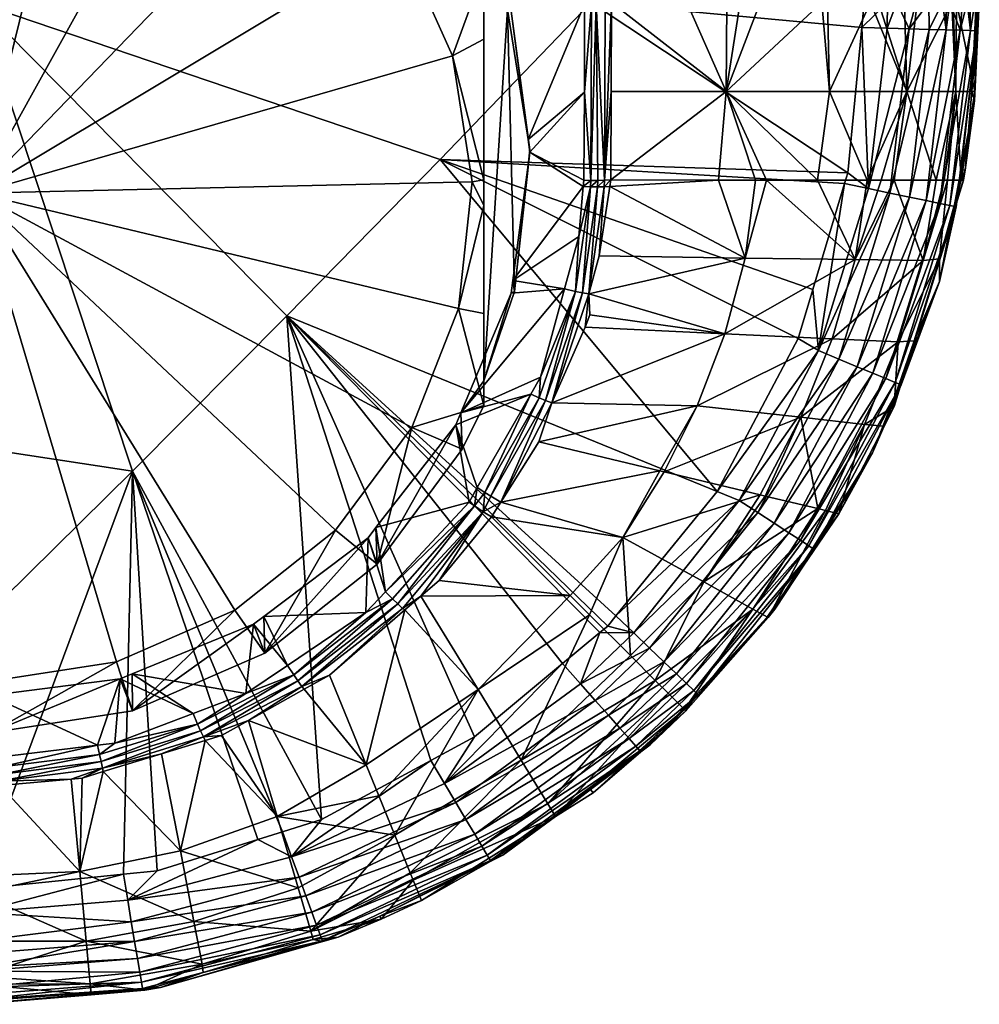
# Model space of a CAD drawing. Extents: x -0.141 to 0.141, y -0.203 to 0.024.
# Tile 242 of 256: x 0.001 to 0.022, y -0.203 to -0.181. Entities that reach past the tile are written whole.
import ezdxf

# ---------------------------------------------------------------- set-up
doc = ezdxf.new("R2010")
doc.units = 0
doc.layers.add('mesh', color=7, linetype='CONTINUOUS')

msp = doc.modelspace()

# ---------------------------------------------------------------- meshes
at = {"layer": 'mesh'}
mesh = msp.add_polyface(dxfattribs=at)
corners = [(0.01318, -0.180984, -0.005086), (0.011963, -0.183925, -0.004594), (0.013182, -0.182897, -0.004766), (0.013087, -0.15785, -0.008957), (0.011484, -0.180881, -0.005103), (0.012, -0.1842, -0.004548), (0.013168, -0.18481, -0.004446), (0.013156, -0.184945, -0.004423), (0.013467, -0.184953, -0.004373), (0.013472, -0.184813, -0.004392), (0.013314, -0.184951, -0.00441), (0.013612, -0.18495, -0.004313), (0.013731, -0.184942, -0.004232), (0.013753, -0.184802, -0.004255), (0.016257, -0.182882, -0.00241), (0.016094, -0.184805, -0.002042), (0.016891, -0.184805, -0.001288), (0.017132, -0.184806, -0.001061), (0.01376, -0.182881, -0.004576), (0.013768, -0.18095, -0.004898), (0.015403, -0.18095, -0.003433), (0.016273, -0.18095, -0.002653), (0.016562, -0.18095, -0.002394), (0.016995, -0.18095, -0.001788), (0.018335, -0.18095, 0.000088), (0.018894, -0.184648, 0.018377), (0.010052, -0.184362, 0.019509), (0.013324, -0.18095, 0.018877), (0.018824, -0.184879, 0.018377), (0.015484, -0.169322, -0.005128), (0.01709, -0.169322, -0.003193), (0.013332, -0.18098, -0.005067), (0.01332, -0.184814, -0.00443), (0.013436, -0.180978, -0.005053), (0.013615, -0.184809, -0.00433), (0.013633, -0.180964, -0.004979), (0.013279, -0.157708, -0.008962), (0.013777, -0.169306, -0.006797), (0.013479, -0.169336, -0.006971)]
mesh.append_faces([[corners[k] for k in face] for face in [(0, 1, 2, 2), (3, 4, 0, 0), (5, 6, 2, 2), (5, 7, 6, 6), (8, 9, 10, 10), (11, 12, 13, 13), (14, 15, 16, 16), (16, 17, 14, 14), (14, 13, 15, 15), (14, 18, 13, 13), (19, 18, 14, 14), (14, 20, 19, 19), (14, 21, 20, 20), (22, 21, 14, 14), (14, 23, 22, 22), (14, 24, 23, 23), (15, 13, 12, 12), (25, 26, 27, 27), (28, 26, 25, 25), (21, 29, 20, 20), (22, 30, 21, 21), (22, 23, 30, 30), (31, 0, 2, 2), (32, 2, 6, 6), (32, 31, 2, 2), (33, 31, 32, 32), (34, 13, 18, 18), (34, 19, 35, 35), (18, 19, 34, 34), (33, 34, 35, 35), (33, 9, 34, 34), (32, 9, 33, 33), (7, 32, 6, 6), (7, 10, 32, 32), (13, 34, 11, 11), (9, 32, 10, 10), (34, 9, 8, 8), (8, 11, 34, 34), (36, 0, 31, 31), (19, 37, 35, 35), (38, 33, 35, 35), (20, 37, 19, 19)]])
mesh = msp.add_polyface(dxfattribs=at)
corners = [(0.011515, -0.181099, -0.006486), (0.011661, -0.187224, -0.005461), (0.011997, -0.184152, -0.005975), (0.011, -0.179701, -0.00672), (0.011, -0.189161, -0.005137), (0.011, -0.181747, -0.009873), (0.011, -0.184797, -0.00971), (0.011, -0.180242, -0.009954), (0, -0.185091, -0.009874), (0.002537, -0.174788, -0.011598), (0, -0.174489, -0.011648), (0.010315, -0.182106, -0.010373), (0.00918, -0.179575, -0.010797), (0.010747, -0.184841, -0.009916), (0.005154, -0.175787, -0.011431), (0.00742, -0.177419, -0.011158), (0.011, -0.18536, -0.00968), (0.005753, -0.174586, -0.0109), (0.008283, -0.176408, -0.010595), (0.010248, -0.178814, -0.010193), (0.010392, -0.178282, -0.005538), (0.010221, -0.178062, -0.005575), (0.011484, -0.180881, -0.005103), (0.011591, -0.181137, -0.005061), (0.011963, -0.183925, -0.004594), (0.012, -0.1842, -0.004548), (0.008485, -0.175831, -0.005948), (0.008262, -0.175662, -0.005977), (0.006, -0.17395, -0.006263), (0.013182, -0.182897, -0.004766), (0.01318, -0.180984, -0.005086), (0.013087, -0.15785, -0.008957), (0.010052, -0.184362, 0.019509), (0, -0.18095, 0.02), (0.013324, -0.18095, 0.018877)]
mesh.append_faces([[corners[k] for k in face] for face in [(0, 1, 2, 2), (3, 4, 0, 0), (3, 5, 6, 6), (7, 5, 3, 3), (8, 9, 10, 10), (8, 11, 12, 12), (8, 13, 11, 11), (8, 14, 9, 9), (8, 15, 14, 14), (12, 15, 8, 8), (13, 6, 11, 11), (13, 16, 6, 6), (14, 17, 9, 9), (14, 18, 17, 17), (15, 18, 14, 14), (15, 19, 18, 18), (12, 19, 15, 15), (12, 7, 19, 19), (11, 7, 12, 12), (11, 5, 7, 7), (6, 5, 11, 11), (20, 3, 0, 0), (19, 20, 21, 21), (19, 3, 20, 20), (7, 3, 19, 19), (0, 22, 20, 20), (0, 23, 22, 22), (2, 23, 0, 0), (2, 24, 23, 23), (2, 25, 24, 24), (1, 25, 2, 2), (26, 19, 21, 21), (26, 18, 19, 19), (27, 18, 26, 26), (28, 18, 27, 27), (28, 17, 18, 18), (29, 24, 25, 25), (30, 23, 24, 24), (30, 22, 23, 23), (31, 20, 22, 22), (32, 33, 34, 34)]])
mesh = msp.add_polyface(dxfattribs=at)
corners = [(0.020178, -0.182882, 0.003544), (0.020127, -0.18095, 0.003458), (0.019565, -0.18095, 0.002017), (0.02168, -0.18095, 0.010334), (0.021588, -0.182875, 0.010894), (0.02175, -0.18095, 0.010894), (0.021253, -0.18095, 0.006897), (0.021654, -0.182882, 0.010336), (0.020402, -0.18095, 0.004165), (0.021152, -0.18095, 0.006088), (0.021244, -0.182882, 0.006959), (0.021181, -0.18095, 0.006323), (0.019387, -0.18095, 0.00156), (0.018498, -0.182882, 0.000386), (0.018456, -0.18095, 0.000257), (0.018335, -0.18095, 0.000088), (0.02172, -0.181564, 0.015419), (0.02175, -0.18095, 0.015419), (0.021645, -0.183083, 0.015419), (0.021695, -0.181564, 0.015943), (0.019964, -0.18095, 0.018139), (0.02038, -0.18095, 0.017938), (0.020229, -0.181522, 0.018025), (0.020949, -0.18095, 0.01746), (0.021031, -0.18095, 0.017347), (0.021033, -0.181545, 0.017355), (0.021112, -0.18095, 0.017233), (0.021336, -0.181553, 0.016926), (0.021382, -0.18095, 0.016858), (0.021486, -0.18095, 0.016597), (0.021559, -0.18156, 0.01645), (0.021547, -0.18095, 0.016442), (0.021655, -0.18095, 0.016167), (0.021684, -0.18095, 0.01594), (0.019343, -0.18499, 0.018244), (0.0192, -0.18149, 0.018377), (0.019752, -0.181509, 0.018244), (0.020661, -0.181534, 0.017725), (0.013324, -0.18095, 0.018877), (0.019252, -0.18095, 0.018377), (0.018894, -0.184648, 0.018377), (0.019641, -0.169322, 0.001133), (0.018481, -0.169322, -0.001098), (0.019758, -0.18095, 0.018239), (0.020654, -0.18095, 0.017707)]
mesh.append_faces([[corners[k] for k in face] for face in [(0, 1, 2, 2), (3, 4, 5, 5), (6, 7, 3, 3), (0, 8, 1, 1), (0, 9, 8, 8), (10, 11, 9, 9), (6, 11, 10, 10), (2, 12, 0, 0), (13, 14, 15, 15), (12, 14, 13, 13), (16, 17, 5, 5), (4, 16, 5, 5), (4, 18, 16, 16), (19, 16, 18, 18), (20, 21, 22, 22), (23, 24, 25, 25), (26, 25, 24, 24), (26, 27, 25, 25), (28, 27, 26, 26), (29, 27, 28, 28), (29, 30, 27, 27), (31, 30, 29, 29), (32, 30, 31, 31), (32, 19, 30, 30), (33, 19, 32, 32), (33, 16, 19, 19), (17, 16, 33, 33), (34, 35, 36, 36), (22, 36, 20, 20), (25, 37, 23, 23), (38, 39, 35, 35), (40, 38, 35, 35), (41, 2, 1, 1), (41, 12, 2, 2), (41, 14, 12, 12), (42, 15, 14, 14), (36, 43, 20, 20), (35, 39, 43, 43), (37, 44, 23, 23), (36, 35, 43, 43), (22, 44, 37, 37), (21, 44, 22, 22)]])
mesh = msp.add_polyface(dxfattribs=at)
corners = [(0.011515, -0.181099, -0.006486), (0.011, -0.189161, -0.005137), (0.011661, -0.187224, -0.005461), (0.011, -0.187705, -0.008973), (0.011, -0.189702, -0.008371), (0.011, -0.18536, -0.00968), (0.011, -0.184797, -0.00971), (0.011, -0.179701, -0.00672), (0, -0.185091, -0.009874), (0.009434, -0.190174, -0.009023), (0.010446, -0.187593, -0.009455), (0.007779, -0.192409, -0.008649), (0.005593, -0.194146, -0.008359), (0.010747, -0.184841, -0.009916), (0.010531, -0.190646, -0.008213), (0.011591, -0.187263, -0.004035), (0.0105, -0.189862, -0.0036), (0.011628, -0.186988, -0.004081), (0.012, -0.1842, -0.004548), (0.010392, -0.190118, -0.003558), (0.012747, -0.187169, -0.004051), (0.008656, -0.192349, -0.003184), (0.010677, -0.191797, -0.003277), (0.012226, -0.189085, -0.00373), (0.012016, -0.189452, -0.003669), (0.010857, -0.191483, -0.003329), (0.013156, -0.184945, -0.004423), (0.011021, -0.191589, -0.003299), (0.012338, -0.189592, -0.003596), (0.012197, -0.189535, -0.003643), (0.011151, -0.191671, -0.003246), (0.003371, -0.191125, 0.019499), (0, -0.19061, 0.019594), (0, -0.18095, 0.02), (0.010052, -0.184362, 0.019509), (0.006722, -0.187755, 0.019602), (0.012194, -0.190489, -0.003299), (0.012472, -0.189641, -0.003526), (0.011369, -0.191798, -0.00307)]
mesh.append_faces([[corners[k] for k in face] for face in [(0, 1, 2, 2), (3, 4, 1, 1), (1, 5, 3, 3), (1, 6, 5, 5), (7, 6, 1, 1), (8, 9, 10, 10), (8, 11, 9, 9), (12, 11, 8, 8), (10, 13, 8, 8), (10, 9, 4, 4), (10, 5, 13, 13), (10, 3, 5, 5), (4, 3, 10, 10), (9, 14, 4, 4), (15, 1, 16, 16), (15, 2, 1, 1), (17, 2, 15, 15), (17, 18, 2, 2), (16, 14, 19, 19), (16, 4, 14, 14), (1, 4, 16, 16), (17, 15, 20, 20), (16, 20, 15, 15), (21, 22, 19, 19), (16, 23, 20, 20), (16, 24, 23, 23), (19, 24, 16, 16), (19, 25, 24, 24), (22, 25, 19, 19), (17, 26, 18, 18), (25, 27, 24, 24), (28, 29, 30, 30), (29, 27, 30, 30), (29, 24, 27, 27), (23, 24, 29, 29), (31, 32, 33, 33), (33, 34, 35, 35), (33, 35, 31, 31), (36, 37, 38, 38), (28, 38, 37, 37), (30, 38, 28, 28)]])
mesh = msp.add_polyface(dxfattribs=at)
corners = [(0.018498, -0.182882, 0.000386), (0.018238, -0.184806, 0.000685), (0.019317, -0.184807, 0.002388), (0.021353, -0.184809, 0.010352), (0.021405, -0.184809, 0.010894), (0.021443, -0.184593, 0.010894), (0.016257, -0.182882, -0.00241), (0.017132, -0.184806, -0.001061), (0.021654, -0.182882, 0.010336), (0.021588, -0.182875, 0.010894), (0.021244, -0.182882, 0.006959), (0.02106, -0.184809, 0.007276), (0.02168, -0.18095, 0.010334), (0.021253, -0.18095, 0.006897), (0.020987, -0.184809, 0.00705), (0.020815, -0.184808, 0.006524), (0.020178, -0.182882, 0.003544), (0.021152, -0.18095, 0.006088), (0.019902, -0.184808, 0.003728), (0.019621, -0.184808, 0.002869), (0.019387, -0.18095, 0.00156), (0.018335, -0.18095, 0.000088), (0.021645, -0.183083, 0.015419), (0.021357, -0.184577, 0.015419), (0.021203, -0.18538, 0.015419), (0.021336, -0.181553, 0.016926), (0.020598, -0.185252, 0.017355), (0.021033, -0.181545, 0.017355), (0.020894, -0.185314, 0.016926), (0.021559, -0.18156, 0.01645), (0.021112, -0.185359, 0.01645), (0.021695, -0.181564, 0.015943), (0.019343, -0.18499, 0.018244), (0.018894, -0.184648, 0.018377), (0.0192, -0.18149, 0.018377), (0.018824, -0.184879, 0.018377), (0.01981, -0.185087, 0.018025), (0.020661, -0.181534, 0.017725), (0.020233, -0.185176, 0.017725), (0.020229, -0.181522, 0.018025), (0.019752, -0.181509, 0.018244), (0.021246, -0.185387, 0.015943)]
mesh.append_faces([[corners[k] for k in face] for face in [(0, 1, 2, 2), (3, 4, 5, 5), (6, 1, 0, 0), (6, 7, 1, 1), (8, 5, 9, 9), (8, 3, 5, 5), (10, 3, 8, 8), (10, 11, 3, 3), (12, 8, 9, 9), (13, 10, 8, 8), (10, 14, 11, 11), (10, 15, 14, 14), (16, 15, 10, 10), (10, 17, 16, 16), (16, 18, 15, 15), (16, 19, 18, 18), (2, 19, 16, 16), (16, 0, 2, 2), (16, 20, 0, 0), (0, 21, 6, 6), (5, 22, 9, 9), (5, 23, 22, 22), (4, 23, 5, 5), (4, 24, 23, 23), (25, 26, 27, 27), (25, 28, 26, 26), (29, 28, 25, 25), (29, 30, 28, 28), (31, 30, 29, 29), (32, 33, 34, 34), (35, 33, 32, 32), (36, 37, 38, 38), (39, 37, 36, 36), (39, 32, 40, 40), (36, 32, 39, 39), (23, 24, 41, 41), (31, 41, 30, 30), (31, 23, 41, 41), (22, 23, 31, 31), (27, 38, 37, 37), (26, 38, 27, 27)]])
mesh = msp.add_polyface(dxfattribs=at)
corners = [(0.011628, -0.186988, -0.004081), (0.013058, -0.186028, -0.004242), (0.013156, -0.184945, -0.004423), (0.012747, -0.187169, -0.004051), (0.013314, -0.184951, -0.00441), (0.012989, -0.187226, -0.00403), (0.012226, -0.189085, -0.00373), (0.012197, -0.189535, -0.003643), (0.012338, -0.189592, -0.003596), (0.013138, -0.187254, -0.003988), (0.013467, -0.184953, -0.004373), (0.013612, -0.18495, -0.004313), (0.013498, -0.186447, -0.003979), (0.013731, -0.184942, -0.004232), (0.015629, -0.189707, -0.000673), (0.014821, -0.191118, -0.000611), (0.014911, -0.19114, -0.000462), (0.016668, -0.186499, -0.001089), (0.016094, -0.184805, -0.002042), (0.016891, -0.184805, -0.001288), (0.012194, -0.190489, -0.003299), (0.013299, -0.187732, -0.003763), (0.013194, -0.187996, -0.003719), (0.01623, -0.188143, -0.000874), (0.017878, -0.189956, 0.002818), (0.016996, -0.191639, 0.002979), (0.018558, -0.188249, 0.002669), (0.019057, -0.18653, 0.002516), (0.017132, -0.184806, -0.001061), (0.018824, -0.184879, 0.018377), (0.018135, -0.187183, 0.018377), (0.010052, -0.184362, 0.019509), (0.006722, -0.187755, 0.019602), (0.01606, -0.191568, 0.018377), (0.01328, -0.187277, -0.003923), (0.012472, -0.189641, -0.003526), (0.011369, -0.191798, -0.00307), (0.017817, -0.188244, 0.018377)]
mesh.append_faces([[corners[k] for k in face] for face in [(0, 1, 2, 2), (3, 1, 0, 0), (1, 4, 2, 2), (1, 5, 4, 4), (5, 6, 7, 7), (5, 3, 6, 6), (1, 3, 5, 5), (8, 5, 7, 7), (9, 5, 8, 8), (9, 4, 5, 5), (10, 4, 9, 9), (11, 12, 13, 13), (14, 15, 16, 16), (17, 13, 12, 12), (17, 18, 13, 13), (19, 18, 17, 17), (14, 20, 15, 15), (21, 22, 23, 23), (24, 16, 25, 25), (24, 14, 16, 16), (26, 23, 14, 14), (27, 17, 23, 23), (28, 19, 17, 17), (29, 30, 31, 31), (32, 31, 33, 33), (22, 34, 35, 35), (21, 34, 22, 22), (34, 12, 11, 11), (10, 34, 11, 11), (9, 34, 10, 10), (9, 35, 34, 34), (8, 35, 9, 9), (34, 17, 12, 12), (34, 23, 17, 17), (21, 23, 34, 34), (14, 35, 20, 20), (23, 35, 14, 14), (23, 22, 35, 35), (36, 15, 20, 20), (31, 37, 33, 33), (31, 30, 37, 37)]])
mesh = msp.add_polyface(dxfattribs=at)
corners = [(0.020883, -0.186516, 0.010894), (0.021405, -0.184809, 0.010894), (0.021353, -0.184809, 0.010352), (0.020532, -0.18655, 0.006582), (0.020815, -0.184808, 0.006524), (0.019902, -0.184808, 0.003728), (0.020987, -0.184809, 0.00705), (0.02106, -0.184809, 0.007276), (0.018558, -0.188249, 0.002669), (0.019992, -0.188314, 0.006661), (0.019057, -0.18653, 0.002516), (0.019621, -0.184808, 0.002869), (0.017878, -0.189956, 0.002818), (0.018238, -0.184806, 0.000685), (0.017132, -0.184806, -0.001061), (0.019317, -0.184807, 0.002388), (0.020338, -0.188298, 0.010894), (0.019903, -0.189722, 0.010894), (0.01623, -0.188143, -0.000874), (0.016668, -0.186499, -0.001089), (0.021203, -0.18538, 0.015419), (0.02089, -0.187007, 0.015419), (0.020014, -0.189238, 0.015419), (0.021246, -0.185387, 0.015943), (0.020054, -0.189252, 0.015943), (0.019927, -0.1892, 0.01645), (0.020894, -0.185314, 0.016926), (0.019442, -0.188999, 0.017355), (0.020598, -0.185252, 0.017355), (0.019721, -0.189115, 0.016926), (0.021112, -0.185359, 0.01645), (0.018258, -0.188509, 0.018244), (0.018824, -0.184879, 0.018377), (0.019343, -0.18499, 0.018244), (0.018135, -0.187183, 0.018377), (0.018699, -0.188692, 0.018025), (0.020233, -0.185176, 0.017725), (0.019097, -0.188857, 0.017725), (0.01981, -0.185087, 0.018025), (0.017817, -0.188244, 0.018377)]
mesh.append_faces([[corners[k] for k in face] for face in [(0, 1, 2, 2), (3, 4, 5, 5), (3, 6, 4, 4), (7, 0, 2, 2), (3, 8, 9, 9), (3, 10, 8, 8), (5, 10, 3, 3), (5, 11, 10, 10), (8, 12, 9, 9), (10, 13, 14, 14), (10, 15, 13, 13), (11, 15, 10, 10), (3, 7, 6, 6), (3, 0, 7, 7), (9, 0, 3, 3), (9, 16, 0, 0), (17, 16, 9, 9), (10, 18, 8, 8), (14, 19, 10, 10), (0, 20, 1, 1), (0, 21, 20, 20), (16, 21, 0, 0), (16, 22, 21, 21), (23, 24, 25, 25), (26, 27, 28, 28), (26, 29, 27, 27), (30, 29, 26, 26), (31, 32, 33, 33), (31, 34, 32, 32), (35, 36, 37, 37), (38, 36, 35, 35), (38, 31, 33, 33), (35, 31, 38, 38), (24, 21, 22, 22), (23, 21, 24, 24), (23, 20, 21, 21), (30, 25, 29, 29), (30, 23, 25, 25), (28, 37, 36, 36), (27, 37, 28, 28), (39, 34, 31, 31)]])
mesh = msp.add_polyface(dxfattribs=at)
corners = [(0, -0.185091, -0.009874), (0.003027, -0.195265, -0.008171), (0.005593, -0.194146, -0.008359), (0.000254, -0.195691, -0.0081), (0.000283, -0.196804, -0.007182), (0.003378, -0.196329, -0.007262), (0.003106, -0.195632, -0.002635), (0.000279, -0.195999, -0.002573), (0.003366, -0.195526, -0.002653), (0.006, -0.19445, -0.002833), (0.002614, -0.197075, -0.002393), (0.000467, -0.197334, -0.00235), (0, -0.196035, -0.002567), (0.004693, -0.196387, -0.002508), (0.002994, -0.197029, -0.002401), (0.002655, -0.197276, -0.002345), (0.004788, -0.196618, -0.002456), (0.000479, -0.197548, -0.002299), (0.000486, -0.197709, -0.002226), (0.002691, -0.197432, -0.002274), (0.004852, -0.196764, -0.002387), (0.000492, -0.197855, -0.002126), (0, -0.19799, -0.001999), (0.000494, -0.197946, -0.002007), (0.00204, -0.19781, -0.002033), (0.002724, -0.197573, -0.002175), (0.002279, -0.197789, -0.002037), (0.00274, -0.197648, -0.002061), (0.004001, -0.197264, -0.002129), (0.004912, -0.196896, -0.002292), (0.004415, -0.199369, 0.000687), (0.003371, -0.191125, 0.019499), (0.00318, -0.199876, 0.018377), (0, -0.200202, 0.018377), (0.003912, -0.1998, 0.018377), (0, -0.194455, 0.019106), (0, -0.19061, 0.019594), (0, -0.197554, -0.002291), (0, -0.19739, -0.002341), (0, -0.197849, -0.002136)]
mesh.append_faces([[corners[k] for k in face] for face in [(0, 1, 2, 2), (0, 3, 1, 1), (1, 4, 5, 5), (3, 4, 1, 1), (6, 4, 7, 7), (6, 5, 4, 4), (8, 5, 6, 6), (9, 5, 8, 8), (7, 10, 6, 6), (7, 11, 10, 10), (12, 11, 7, 7), (6, 13, 8, 8), (6, 14, 13, 13), (10, 14, 6, 6), (14, 15, 16, 16), (10, 15, 14, 14), (17, 10, 11, 11), (17, 15, 10, 10), (18, 15, 17, 17), (19, 15, 18, 18), (19, 16, 15, 15), (20, 16, 19, 19), (21, 22, 23, 23), (24, 21, 23, 23), (24, 25, 21, 21), (26, 25, 24, 24), (25, 27, 28, 28), (26, 27, 25, 25), (21, 19, 18, 18), (25, 19, 21, 21), (25, 20, 19, 19), (29, 20, 25, 25), (30, 28, 27, 27), (31, 32, 33, 33), (31, 34, 32, 32), (31, 35, 36, 36), (33, 35, 31, 31), (17, 37, 18, 18), (11, 37, 17, 17), (38, 37, 11, 11), (21, 18, 39, 39)]])
mesh = msp.add_polyface(dxfattribs=at)
corners = [(0.007779, -0.192409, -0.008649), (0.006244, -0.195079, -0.007471), (0.008683, -0.193141, -0.007795), (0.005593, -0.194146, -0.008359), (0.003378, -0.196329, -0.007262), (0.003027, -0.195265, -0.008171), (0.006, -0.19445, -0.002833), (0.006223, -0.194281, -0.002861), (0.008485, -0.192569, -0.003147), (0.008441, -0.194195, -0.002875), (0.00674, -0.195345, -0.002683), (0.005837, -0.195955, -0.002581), (0.003366, -0.195526, -0.002653), (0.004693, -0.196387, -0.002508), (0.006875, -0.195547, -0.002635), (0.004788, -0.196618, -0.002456), (0.002994, -0.197029, -0.002401), (0.004852, -0.196764, -0.002387), (0.006964, -0.195678, -0.00257), (0.009018, -0.193895, -0.002912), (0.002724, -0.197573, -0.002175), (0.004001, -0.197264, -0.002129), (0.004912, -0.196896, -0.002292), (0.007048, -0.195797, -0.002478), (0.005889, -0.196539, -0.002254), (0.005305, -0.196867, -0.002198), (0.004955, -0.196973, -0.002179), (0.007101, -0.195859, -0.00237), (0.007649, -0.195552, -0.002423), (0.009131, -0.194006, -0.002851), (0.006513, -0.19862, 0.000568), (0.006722, -0.187755, 0.019602), (0.009846, -0.197406, 0.018377), (0.007479, -0.19869, 0.018377), (0.003371, -0.191125, 0.019499), (0.006097, -0.199121, 0.018377), (0.003912, -0.1998, 0.018377), (0.006628, -0.198955, 0.018377), (0.008445, -0.1975, 0.000459)]
mesh.append_faces([[corners[k] for k in face] for face in [(0, 1, 2, 2), (3, 1, 0, 0), (3, 4, 1, 1), (5, 4, 3, 3), (6, 1, 4, 4), (7, 1, 6, 6), (8, 1, 7, 7), (8, 2, 1, 1), (7, 9, 8, 8), (7, 10, 9, 9), (6, 10, 7, 7), (6, 11, 10, 10), (12, 11, 6, 6), (12, 13, 11, 11), (10, 14, 9, 9), (11, 14, 10, 10), (11, 15, 14, 14), (13, 15, 11, 11), (16, 15, 13, 13), (17, 14, 15, 15), (18, 14, 17, 17), (18, 19, 14, 14), (20, 21, 22, 22), (23, 22, 24, 24), (22, 25, 24, 24), (22, 26, 25, 25), (21, 26, 22, 22), (23, 27, 28, 28), (24, 27, 23, 23), (22, 18, 17, 17), (23, 18, 22, 22), (23, 29, 18, 18), (30, 25, 26, 26), (24, 25, 30, 30), (31, 32, 33, 33), (34, 35, 36, 36), (37, 35, 34, 34), (34, 33, 37, 37), (34, 31, 33, 33), (38, 28, 27, 27), (38, 24, 30, 30), (27, 24, 38, 38)]])
mesh = msp.add_polyface(dxfattribs=at)
corners = [(0.009434, -0.190174, -0.009023), (0.008683, -0.193141, -0.007795), (0.010531, -0.190646, -0.008213), (0.007779, -0.192409, -0.008649), (0.008656, -0.192349, -0.003184), (0.008485, -0.192569, -0.003147), (0.010392, -0.190118, -0.003558), (0.008863, -0.193742, -0.002951), (0.010677, -0.191797, -0.003277), (0.008441, -0.194195, -0.002875), (0.009018, -0.193895, -0.002912), (0.006875, -0.195547, -0.002635), (0.009131, -0.194006, -0.002851), (0.006964, -0.195678, -0.00257), (0.007048, -0.195797, -0.002478), (0.007649, -0.195552, -0.002423), (0.009237, -0.194105, -0.002765), (0.009286, -0.194138, -0.002664), (0.009632, -0.193839, -0.002715), (0.010873, -0.195862, 0.000143), (0.013688, -0.194488, 0.018377), (0.006722, -0.187755, 0.019602), (0.013866, -0.194269, 0.018377), (0.013519, -0.194628, 0.018377), (0.010795, -0.196891, 0.018377), (0.009846, -0.197406, 0.018377), (0.012709, -0.195301, 0.018377), (0.010857, -0.191483, -0.003329), (0.010794, -0.19188, -0.003252), (0.011021, -0.191589, -0.003299), (0.010987, -0.192008, -0.003163), (0.011369, -0.191798, -0.00307), (0.011168, -0.192117, -0.003014), (0.011151, -0.191671, -0.003246), (0.010026, -0.193499, -0.002773), (0.014018, -0.192562, -0.000298), (0.012873, -0.193823, -0.000065), (0.008445, -0.1975, 0.000459), (0.013292, -0.194242, 0.000659)]
mesh.append_faces([[corners[k] for k in face] for face in [(0, 1, 2, 2), (3, 1, 0, 0), (4, 1, 5, 5), (6, 1, 4, 4), (6, 2, 1, 1), (4, 7, 8, 8), (5, 7, 4, 4), (5, 9, 7, 7), (9, 10, 7, 7), (9, 11, 10, 10), (12, 10, 13, 13), (14, 15, 16, 16), (16, 17, 18, 18), (15, 17, 16, 16), (16, 12, 14, 14), (19, 18, 17, 17), (20, 21, 22, 22), (20, 23, 21, 21), (21, 24, 25, 25), (21, 26, 24, 24), (23, 26, 21, 21), (27, 28, 29, 29), (8, 28, 27, 27), (29, 28, 30, 30), (31, 30, 32, 32), (33, 29, 30, 30), (33, 30, 31, 31), (28, 8, 7, 7), (10, 28, 7, 7), (12, 28, 10, 10), (30, 28, 12, 12), (30, 34, 32, 32), (30, 18, 34, 34), (16, 18, 30, 30), (16, 30, 12, 12), (32, 35, 31, 31), (36, 32, 34, 34), (37, 19, 17, 17), (36, 19, 38, 38), (36, 18, 19, 19), (34, 18, 36, 36)]])
mesh = msp.add_polyface(dxfattribs=at)
corners = [(0.015773, -0.19353, 0.003139), (0.014718, -0.195668, 0.004971), (0.016839, -0.194119, 0.006926), (0.014018, -0.192562, -0.000298), (0.014911, -0.19114, -0.000462), (0.014821, -0.191118, -0.000611), (0.016996, -0.191639, 0.002979), (0.017106, -0.191665, 0.003162), (0.015177, -0.195524, 0.017355), (0.017614, -0.192461, 0.017355), (0.017868, -0.192626, 0.016926), (0.015395, -0.195734, 0.016926), (0.018054, -0.192748, 0.01645), (0.013099, -0.195745, 0.018244), (0.013519, -0.194628, 0.018377), (0.014253, -0.194637, 0.018244), (0.012709, -0.195301, 0.018377), (0.016542, -0.19176, 0.018244), (0.013866, -0.194269, 0.018377), (0.01606, -0.191568, 0.018377), (0.013688, -0.194488, 0.018377), (0.014597, -0.194967, 0.018025), (0.017302, -0.192257, 0.017725), (0.014908, -0.195266, 0.017725), (0.016941, -0.192021, 0.018025), (0.013415, -0.196102, 0.018025), (0.015655, -0.195983, 0.015943), (0.018169, -0.192823, 0.015943), (0.01714, -0.194304, 0.015419), (0.015556, -0.195888, 0.01645), (0.015624, -0.195956, 0.015419), (0.006722, -0.187755, 0.019602), (0.011369, -0.191798, -0.00307), (0.011168, -0.192117, -0.003014), (0.012873, -0.193823, -0.000065), (0.01418, -0.19513, 0.003345), (0.013292, -0.194242, 0.000659), (0.018246, -0.191939, 0.006849), (0.014998, -0.195948, 0.007037), (0.015351, -0.196301, 0.009648), (0.017169, -0.1943, 0.010894), (0.011808, -0.197396, 0.003488), (0.017311, -0.194118, 0.015419), (0.01538, -0.19633, 0.010894)]
mesh.append_faces([[corners[k] for k in face] for face in [(0, 1, 2, 2), (3, 4, 5, 5), (3, 6, 4, 4), (0, 6, 3, 3), (0, 7, 6, 6), (8, 9, 10, 10), (10, 11, 8, 8), (10, 12, 11, 11), (13, 14, 15, 15), (13, 16, 14, 14), (17, 18, 19, 19), (15, 18, 17, 17), (15, 20, 18, 18), (14, 20, 15, 15), (21, 22, 23, 23), (24, 22, 21, 21), (24, 15, 17, 17), (21, 15, 24, 24), (21, 13, 15, 15), (25, 13, 21, 21), (26, 27, 28, 28), (26, 29, 27, 27), (28, 30, 26, 26), (12, 29, 11, 11), (12, 27, 29, 29), (9, 23, 22, 22), (8, 23, 9, 9), (31, 19, 18, 18), (32, 3, 5, 5), (33, 34, 3, 3), (3, 35, 0, 0), (3, 36, 35, 35), (34, 36, 3, 3), (0, 2, 37, 37), (35, 1, 0, 0), (37, 7, 0, 0), (1, 38, 2, 2), (39, 40, 2, 2), (36, 41, 35, 35), (40, 28, 42, 42), (40, 30, 28, 28), (43, 30, 40, 40)]])
mesh = msp.add_polyface(dxfattribs=at)
corners = [(0.019992, -0.188314, 0.006661), (0.019259, -0.190109, 0.00674), (0.019903, -0.189722, 0.010894), (0.017878, -0.189956, 0.002818), (0.019684, -0.190147, 0.010894), (0.018705, -0.192049, 0.010894), (0.018411, -0.191978, 0.00738), (0.016996, -0.191639, 0.002979), (0.017106, -0.191665, 0.003162), (0.018558, -0.188249, 0.002669), (0.015629, -0.189707, -0.000673), (0.020014, -0.189238, 0.015419), (0.020338, -0.188298, 0.010894), (0.019834, -0.189695, 0.015419), (0.019429, -0.190727, 0.015419), (0.018133, -0.192802, 0.015419), (0.017614, -0.192461, 0.017355), (0.019442, -0.188999, 0.017355), (0.019721, -0.189115, 0.016926), (0.019927, -0.1892, 0.01645), (0.018054, -0.192748, 0.01645), (0.017868, -0.192626, 0.016926), (0.020054, -0.189252, 0.015943), (0.016542, -0.19176, 0.018244), (0.01606, -0.191568, 0.018377), (0.018258, -0.188509, 0.018244), (0.016941, -0.192021, 0.018025), (0.019097, -0.188857, 0.017725), (0.017302, -0.192257, 0.017725), (0.018699, -0.188692, 0.018025), (0.018169, -0.192823, 0.015943), (0.017311, -0.194118, 0.015419), (0.01714, -0.194304, 0.015419), (0.018246, -0.191939, 0.006849), (0.017169, -0.1943, 0.010894), (0.016839, -0.194119, 0.006926), (0.017817, -0.188244, 0.018377)]
mesh.append_faces([[corners[k] for k in face] for face in [(0, 1, 2, 2), (0, 3, 1, 1), (1, 4, 2, 2), (1, 5, 4, 4), (6, 5, 1, 1), (7, 8, 3, 3), (9, 10, 3, 3), (2, 11, 12, 12), (2, 13, 11, 11), (4, 13, 2, 2), (4, 14, 13, 13), (5, 14, 4, 4), (5, 15, 14, 14), (16, 17, 18, 18), (19, 20, 21, 21), (19, 22, 20, 20), (23, 24, 25, 25), (26, 27, 28, 28), (29, 27, 26, 26), (29, 23, 25, 25), (26, 23, 29, 29), (30, 31, 32, 32), (30, 15, 31, 31), (14, 15, 30, 30), (22, 30, 20, 20), (22, 14, 30, 30), (13, 14, 22, 22), (22, 11, 13, 13), (18, 21, 16, 16), (18, 19, 21, 21), (17, 28, 27, 27), (16, 28, 17, 17), (1, 33, 6, 6), (3, 33, 1, 1), (3, 8, 33, 33), (34, 5, 6, 6), (35, 6, 33, 33), (35, 34, 6, 6), (34, 15, 5, 5), (34, 31, 15, 15), (25, 24, 36, 36)]])
mesh = msp.add_polyface(dxfattribs=at)
corners = [(0.012388, -0.198349, 0.007118), (0.011808, -0.197396, 0.003488), (0.009403, -0.199844, 0.005934), (0.012551, -0.19862, 0.010894), (0.011153, -0.199594, 0.015419), (0.011413, -0.199465, 0.015419), (0.009648, -0.200443, 0.010894), (0.008741, -0.20079, 0.015419), (0.008772, -0.200853, 0.010894), (0.007834, -0.201241, 0.015419), (0.007298, -0.201295, 0.010894), (0.01114, -0.199577, 0.015943), (0.007494, -0.201319, 0.015943), (0.007447, -0.201191, 0.01645), (0.010956, -0.199268, 0.016926), (0.00737, -0.200982, 0.016926), (0.007266, -0.200698, 0.017355), (0.01107, -0.19946, 0.01645), (0.014296, -0.197098, 0.01645), (0.006823, -0.199495, 0.018244), (0.009846, -0.197406, 0.018377), (0.010143, -0.197909, 0.018244), (0.007479, -0.19869, 0.018377), (0.010795, -0.196891, 0.018377), (0.012709, -0.195301, 0.018377), (0.010388, -0.198319, 0.018025), (0.010609, -0.198689, 0.017725), (0.006988, -0.199943, 0.018025), (0.013701, -0.196426, 0.017725), (0.013415, -0.196102, 0.018025), (0.0108, -0.199009, 0.017355), (0.007137, -0.200348, 0.017725), (0.008445, -0.1975, 0.000459), (0.009286, -0.194138, -0.002664), (0.007649, -0.195552, -0.002423), (0.009468, -0.200002, 0.007242), (0.00907, -0.199029, 0.003747), (0.010873, -0.195862, 0.000143), (0.008722, -0.198176, 0.00146), (0.007246, -0.201115, 0.007288), (0.006513, -0.19862, 0.000568)]
mesh.append_faces([[corners[k] for k in face] for face in [(0, 1, 2, 2), (3, 4, 5, 5), (6, 4, 3, 3), (6, 7, 4, 4), (8, 7, 6, 6), (8, 9, 7, 7), (10, 9, 8, 8), (11, 12, 13, 13), (14, 15, 16, 16), (14, 17, 15, 15), (18, 17, 14, 14), (19, 20, 21, 21), (19, 22, 20, 20), (21, 23, 24, 24), (20, 23, 21, 21), (25, 26, 27, 27), (25, 28, 26, 26), (25, 21, 29, 29), (25, 19, 21, 21), (27, 19, 25, 25), (11, 7, 12, 12), (11, 4, 7, 7), (5, 4, 11, 11), (17, 13, 15, 15), (17, 11, 13, 13), (16, 30, 14, 14), (30, 31, 26, 26), (16, 31, 30, 30), (32, 33, 34, 34), (0, 2, 35, 35), (3, 35, 6, 6), (3, 0, 35, 35), (1, 36, 2, 2), (37, 36, 1, 1), (37, 38, 36, 36), (32, 38, 37, 37), (39, 2, 36, 36), (39, 35, 2, 2), (32, 40, 38, 38), (8, 35, 39, 39), (6, 35, 8, 8)]])
mesh = msp.add_polyface(dxfattribs=at)
corners = [(0.015351, -0.196301, 0.009648), (0.013369, -0.198106, 0.010894), (0.01538, -0.19633, 0.010894), (0.012551, -0.19862, 0.010894), (0.014718, -0.195668, 0.004971), (0.011808, -0.197396, 0.003488), (0.012388, -0.198349, 0.007118), (0.013292, -0.194242, 0.000659), (0.010873, -0.195862, 0.000143), (0.014608, -0.197064, 0.015419), (0.015624, -0.195956, 0.015419), (0.014404, -0.197217, 0.015419), (0.013316, -0.198035, 0.015419), (0.011413, -0.199465, 0.015419), (0.013948, -0.196705, 0.017355), (0.015177, -0.195524, 0.017355), (0.015395, -0.195734, 0.016926), (0.0108, -0.199009, 0.017355), (0.014149, -0.196931, 0.016926), (0.014296, -0.197098, 0.01645), (0.014387, -0.1972, 0.015943), (0.01107, -0.19946, 0.01645), (0.015655, -0.195983, 0.015943), (0.010143, -0.197909, 0.018244), (0.012709, -0.195301, 0.018377), (0.013099, -0.195745, 0.018244), (0.013415, -0.196102, 0.018025), (0.013701, -0.196426, 0.017725), (0.010388, -0.198319, 0.018025), (0.014908, -0.195266, 0.017725), (0.014597, -0.194967, 0.018025), (0.01114, -0.199577, 0.015943), (0.015556, -0.195888, 0.01645), (0.010956, -0.199268, 0.016926), (0.010609, -0.198689, 0.017725), (0.016839, -0.194119, 0.006926), (0.014998, -0.195948, 0.007037), (0.017169, -0.1943, 0.010894), (0.01418, -0.19513, 0.003345)]
mesh.append_faces([[corners[k] for k in face] for face in [(0, 1, 2, 2), (0, 3, 1, 1), (4, 5, 6, 6), (7, 8, 5, 5), (2, 9, 10, 10), (2, 11, 9, 9), (1, 11, 2, 2), (1, 12, 11, 11), (3, 12, 1, 1), (3, 13, 12, 12), (14, 15, 16, 16), (17, 14, 18, 18), (19, 20, 21, 21), (22, 20, 19, 19), (23, 24, 25, 25), (26, 27, 28, 28), (26, 29, 27, 27), (30, 29, 26, 26), (26, 23, 25, 25), (20, 31, 21, 21), (20, 13, 31, 31), (12, 13, 20, 20), (19, 32, 22, 22), (19, 18, 32, 32), (33, 18, 19, 19), (33, 17, 18, 18), (20, 11, 12, 12), (20, 9, 11, 11), (22, 9, 20, 20), (22, 10, 9, 9), (16, 18, 14, 14), (16, 32, 18, 18), (15, 27, 29, 29), (14, 27, 15, 15), (14, 34, 27, 27), (17, 34, 14, 14), (35, 36, 0, 0), (2, 37, 0, 0), (6, 36, 4, 4), (36, 3, 0, 0), (4, 38, 5, 5), (36, 6, 3, 3)]])
mesh = msp.add_polyface(dxfattribs=at)
corners = [(0.006513, -0.19862, 0.000568), (0.004955, -0.196973, -0.002179), (0.004415, -0.199369, 0.000687), (0.004001, -0.197264, -0.002129), (0.004886, -0.201831, 0.007337), (0.004708, -0.2009, 0.003897), (0.002372, -0.201331, 0.003958), (0.007246, -0.201115, 0.007288), (0.006968, -0.200169, 0.003806), (0.004907, -0.202013, 0.010894), (0.003643, -0.202393, 0.010894), (0.007298, -0.201295, 0.010894), (0.008772, -0.200853, 0.010894), (0.007502, -0.201334, 0.015419), (0.007834, -0.201241, 0.015419), (0.003983, -0.202332, 0.015419), (0.003482, -0.201702, 0.017355), (0.007266, -0.200698, 0.017355), (0.00737, -0.200982, 0.016926), (0.007447, -0.201191, 0.01645), (0.003569, -0.20222, 0.01645), (0.003532, -0.202, 0.016926), (0.007494, -0.201319, 0.015943), (0.006097, -0.199121, 0.018377), (0.00327, -0.200438, 0.018244), (0.003912, -0.1998, 0.018377), (0.006823, -0.199495, 0.018244), (0.006628, -0.198955, 0.018377), (0.007137, -0.200348, 0.017725), (0.00342, -0.201334, 0.017725), (0.003349, -0.200908, 0.018025), (0.007479, -0.19869, 0.018377), (0.006988, -0.199943, 0.018025), (0.010609, -0.198689, 0.017725), (0.003592, -0.202355, 0.015943), (0.008741, -0.20079, 0.015419), (0.00907, -0.199029, 0.003747), (0.008722, -0.198176, 0.00146), (0.003641, -0.202364, 0.015419)]
mesh.append_faces([[corners[k] for k in face] for face in [(0, 1, 2, 2), (1, 3, 2, 2), (4, 5, 6, 6), (7, 5, 4, 4), (7, 8, 5, 5), (9, 4, 10, 10), (11, 4, 9, 9), (11, 7, 4, 4), (12, 7, 11, 11), (8, 2, 5, 5), (8, 0, 2, 2), (11, 13, 14, 14), (9, 13, 11, 11), (9, 15, 13, 13), (10, 15, 9, 9), (16, 17, 18, 18), (19, 20, 21, 21), (19, 22, 20, 20), (23, 24, 25, 25), (23, 26, 24, 24), (27, 26, 23, 23), (28, 29, 30, 30), (27, 31, 26, 26), (32, 28, 30, 30), (32, 33, 28, 28), (32, 24, 26, 26), (30, 24, 32, 32), (22, 34, 20, 20), (22, 15, 34, 34), (13, 15, 22, 22), (22, 14, 13, 13), (22, 35, 14, 14), (18, 21, 16, 16), (18, 19, 21, 21), (17, 29, 28, 28), (16, 29, 17, 17), (36, 8, 7, 7), (36, 0, 8, 8), (36, 37, 0, 0), (10, 38, 15, 15), (15, 38, 34, 34)]])
mesh = msp.add_polyface(dxfattribs=at)
corners = [(0.002229, -0.199818, 0.000765), (0, -0.199915, 0.000826), (0, -0.20029, 0.001377), (0.002372, -0.201331, 0.003958), (0, -0.201327, 0.004036), (0, -0.20209, 0.005993), (0.002279, -0.197789, -0.002037), (0.00204, -0.19781, -0.002033), (0.00274, -0.197648, -0.002061), (0.004415, -0.199369, 0.000687), (0.000494, -0.197946, -0.002007), (0, -0.19799, -0.001999), (0.002458, -0.202254, 0.00737), (0, -0.202265, 0.007398), (0.004886, -0.201831, 0.007337), (0.002481, -0.202491, 0.010894), (0, -0.2027, 0.010894), (0.003643, -0.202393, 0.010894), (0.004708, -0.2009, 0.003897), (0.00327, -0.200438, 0.018244), (0.00318, -0.199876, 0.018377), (0.003912, -0.1998, 0.018377), (0.003569, -0.20222, 0.01645), (0, -0.202497, 0.016442), (0, -0.202332, 0.016858), (0.003592, -0.202355, 0.015943), (0, -0.202634, 0.01594), (0, -0.202605, 0.016167), (0, -0.201981, 0.017347), (0.003482, -0.201702, 0.017355), (0.003532, -0.202, 0.016926), (0.00342, -0.201334, 0.017725), (0, -0.20133, 0.017938), (0.003349, -0.200908, 0.018025), (0, -0.201604, 0.017707), (0, -0.201899, 0.01746), (0.003641, -0.202364, 0.015419), (0, -0.2027, 0.015419), (0, -0.200708, 0.018239), (0, -0.200202, 0.018377)]
mesh.append_faces([[corners[k] for k in face] for face in [(0, 1, 2, 2), (3, 4, 5, 5), (0, 6, 7, 7), (0, 8, 6, 6), (9, 8, 0, 0), (10, 0, 7, 7), (10, 1, 0, 0), (11, 1, 10, 10), (12, 5, 13, 13), (12, 3, 5, 5), (14, 3, 12, 12), (15, 13, 16, 16), (15, 12, 13, 13), (17, 12, 15, 15), (17, 14, 12, 12), (3, 2, 4, 4), (3, 0, 2, 2), (18, 0, 3, 3), (18, 9, 0, 0), (19, 20, 21, 21), (22, 23, 24, 24), (25, 26, 27, 27), (28, 29, 30, 30), (30, 24, 28, 28), (30, 22, 24, 24), (22, 27, 23, 23), (22, 25, 27, 27), (31, 32, 33, 33), (31, 34, 32, 32), (35, 34, 31, 31), (29, 35, 31, 31), (28, 35, 29, 29), (15, 36, 17, 17), (16, 36, 15, 15), (16, 37, 36, 36), (36, 37, 26, 26), (38, 39, 20, 20), (25, 36, 26, 26), (19, 38, 20, 20), (33, 38, 19, 19), (33, 32, 38, 38)]])

doc.saveas('drawing.dxf')
